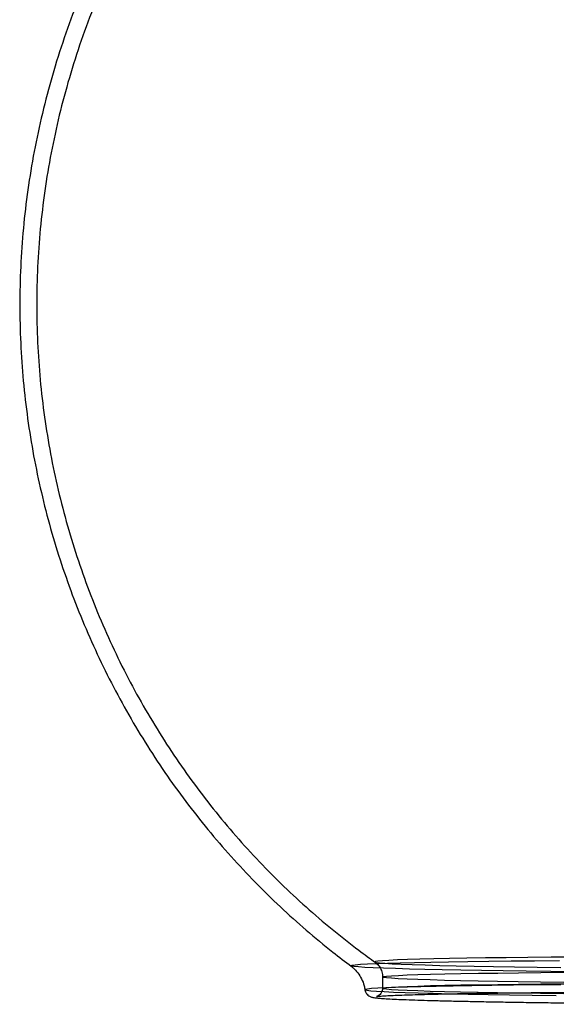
# Model space of a CAD drawing. Header units: millimetres. Extents: x 591 to 936, y 334 to 746.
# Tile 1 of 256: x 591 to 620, y 334 to 387. Entities that reach past the tile are written whole.
import ezdxf

# ---------------------------------------------------------------- set-up
doc = ezdxf.new("R2010")
doc.units = ezdxf.units.MM

msp = doc.modelspace()

# ---------------------------------------------------------------- linework, layer by layer
at = {"color": 7, "linetype": 'Continuous', "lineweight": 25}
msp.add_line((610.481, 335.46), (610.479, 334.845), dxfattribs=at)
at = {"color": 7, "linetype": 'Continuous', "lineweight": 25, "flags": 128}
for points in [[(620.895, 336.54), (619.577, 336.53), (618.325, 336.517), (617.146, 336.504), (616.043, 336.49), (615.023, 336.474), (614.088, 336.457), (613.244, 336.439), (612.493, 336.421), (611.838, 336.401), (611.283, 336.381), (610.83, 336.36), (610.48, 336.338), (610.235, 336.316), (610.097, 336.294), (610.065, 336.271), (610.14, 336.248), (610.321, 336.225), (610.608, 336.201), (611, 336.178), (611.494, 336.155), (612.09, 336.133), (612.784, 336.11), (613.573, 336.089), (614.454, 336.067), (615.424, 336.047), (616.478, 336.027), (617.612, 336.007), (618.821, 335.989), (620.1, 335.972)], [(620.939, 335.734), (619.558, 335.75), (618.241, 335.767), (616.991, 335.786), (615.815, 335.805), (614.716, 335.825), (613.7, 335.846), (612.77, 335.868), (611.929, 335.89), (611.182, 335.912), (610.531, 335.935), (609.978, 335.959), (609.527, 335.982), (609.178, 336.006), (608.933, 336.029), (608.793, 336.053), (608.758, 336.076), (608.83, 336.099), (609.006, 336.122), (609.287, 336.145), (609.672, 336.167), (610.159, 336.188), (610.746, 336.208), (611.431, 336.228), (612.211, 336.247), (613.083, 336.265), (614.044, 336.282), (615.089, 336.298), (616.215, 336.313), (617.417, 336.326), (618.691, 336.339), (620.031, 336.35)], [(620.272, 335.162), (619.006, 335.18), (617.81, 335.198), (616.69, 335.217), (615.65, 335.237), (614.696, 335.258), (613.831, 335.279), (613.059, 335.301), (612.383, 335.323), (611.806, 335.345), (611.331, 335.368), (610.96, 335.391), (610.693, 335.414), (610.534, 335.437), (610.481, 335.46), (610.535, 335.483), (610.696, 335.505), (610.964, 335.527), (611.337, 335.548), (611.814, 335.569), (612.392, 335.589), (613.069, 335.608), (613.842, 335.626), (614.709, 335.644), (615.664, 335.66), (616.704, 335.675), (617.826, 335.689), (619.022, 335.702), (620.29, 335.714)], [(620.102, 335.041), (618.794, 335.029), (617.554, 335.017), (616.388, 335.003), (615.3, 334.988), (614.296, 334.971), (613.379, 334.954), (612.552, 334.936), (611.821, 334.917), (611.187, 334.897), (610.652, 334.876), (610.22, 334.855), (609.892, 334.833), (609.67, 334.81), (609.553, 334.788), (609.544, 334.765), (609.641, 334.741), (609.844, 334.718), (610.153, 334.694), (610.567, 334.671), (611.083, 334.648), (611.699, 334.625), (612.413, 334.603), (613.223, 334.581), (614.123, 334.559), (615.112, 334.538), (616.185, 334.518), (617.337, 334.499), (618.564, 334.481), (619.861, 334.463)], [(620.271, 334.547), (619.004, 334.564), (617.808, 334.583), (616.688, 334.602), (615.649, 334.622), (614.695, 334.642), (613.83, 334.664), (613.058, 334.685), (612.382, 334.708), (611.805, 334.73), (611.33, 334.753), (610.958, 334.776), (610.692, 334.799), (610.532, 334.822), (610.479, 334.845), (610.534, 334.868), (610.695, 334.89), (610.963, 334.912), (611.336, 334.933), (611.812, 334.954), (612.39, 334.974), (613.068, 334.993), (613.841, 335.011), (614.707, 335.029), (615.663, 335.045), (616.703, 335.06), (617.824, 335.074), (619.021, 335.087), (620.289, 335.099)]]:
    msp.add_lwpolyline(points, dxfattribs=at)
at = {"color": 7, "linetype": 'Continuous', "lineweight": 25}
for points, knots in [([(623.575, 414.699), (623.271, 414.613), (622.381, 414.36), (620.911, 413.883), (619.17, 413.241), (617.438, 412.518), (615.723, 411.716), (614.034, 410.835), (612.377, 409.88), (610.757, 408.85), (609.178, 407.748), (607.645, 406.576), (606.161, 405.337), (604.731, 404.033), (603.357, 402.666), (602.042, 401.24), (600.79, 399.756), (599.602, 398.218), (598.482, 396.628), (597.432, 394.991), (596.417, 393.245), (595.45, 391.39), (594.546, 389.429), (593.742, 387.437), (593.039, 385.42), (592.435, 383.382), (591.932, 381.329), (591.529, 379.264), (591.224, 377.192), (591.018, 375.118), (590.91, 373.046), (590.897, 370.98), (590.98, 368.925), (591.157, 366.884), (591.425, 364.862), (591.785, 362.863), (592.232, 360.891), (592.767, 358.949), (593.385, 357.041), (594.086, 355.172), (594.866, 353.343), (595.722, 351.56), (596.652, 349.824), (597.653, 348.138), (598.722, 346.507), (599.855, 344.932), (601.048, 343.416), (602.299, 341.961), (603.602, 340.569), (604.956, 339.243), (606.355, 337.985), (607.641, 336.918), (608.471, 336.286), (608.806, 336.032)], [0, 0, 0, 0, 0.009539, 0.027936, 0.046632, 0.065538, 0.084594, 0.103762, 0.123015, 0.142332, 0.161702, 0.181113, 0.200558, 0.220031, 0.239527, 0.259043, 0.278576, 0.298124, 0.317684, 0.337256, 0.356836, 0.378639, 0.400374, 0.421982, 0.443469, 0.464842, 0.486106, 0.507266, 0.528327, 0.549293, 0.570164, 0.590945, 0.611637, 0.632241, 0.652759, 0.673189, 0.693534, 0.713793, 0.733965, 0.754049, 0.774045, 0.79395, 0.813762, 0.833479, 0.853098, 0.872615, 0.892027, 0.911328, 0.930512, 0.949574, 0.968506, 0.9873, 1, 1, 1, 1]), ([(624.244, 413.915), (623.738, 413.775), (622.65, 413.474), (620.996, 412.928), (619.276, 412.285), (617.565, 411.56), (615.873, 410.756), (614.207, 409.875), (612.574, 408.918), (610.978, 407.887), (609.424, 406.785), (607.917, 405.614), (606.46, 404.375), (605.057, 403.072), (603.71, 401.707), (602.423, 400.282), (601.2, 398.801), (600.042, 397.267), (598.952, 395.682), (597.932, 394.049), (596.949, 392.31), (596.017, 390.464), (595.15, 388.515), (594.383, 386.535), (593.716, 384.532), (593.15, 382.511), (592.684, 380.474), (592.317, 378.429), (592.049, 376.377), (591.88, 374.325), (591.807, 372.277), (591.83, 370.236), (591.948, 368.208), (592.16, 366.196), (592.462, 364.205), (592.854, 362.238), (593.334, 360.3), (593.9, 358.394), (594.548, 356.524), (595.278, 354.693), (596.085, 352.906), (596.967, 351.164), (597.922, 349.472), (598.946, 347.832), (600.035, 346.247), (601.187, 344.72), (602.398, 343.253), (603.663, 341.849), (604.979, 340.509), (606.343, 339.235), (607.749, 338.031), (609.009, 337.036), (609.808, 336.457), (610.111, 336.238)], [0, 0, 0, 0, 0.015967, 0.034304, 0.052938, 0.071778, 0.090768, 0.109868, 0.129051, 0.148299, 0.167599, 0.186939, 0.206313, 0.225715, 0.24514, 0.264585, 0.284047, 0.303522, 0.323011, 0.34251, 0.362019, 0.383718, 0.405347, 0.426849, 0.448229, 0.469495, 0.490651, 0.511704, 0.532657, 0.553513, 0.574274, 0.594944, 0.615524, 0.636015, 0.656418, 0.676733, 0.69696, 0.7171, 0.737151, 0.757113, 0.776983, 0.796761, 0.816443, 0.836027, 0.855509, 0.874887, 0.894154, 0.913306, 0.932337, 0.951239, 0.970005, 0.988625, 1, 1, 1, 1]), ([(608.775, 336.055), (608.817, 336.021), (608.947, 335.917), (609.154, 335.693), (609.359, 335.367), (609.483, 335.05), (609.521, 334.846), (609.535, 334.775)], [0, 0, 0, 0, 0.112835, 0.350546, 0.601413, 0.860283, 1, 1, 1, 1]), ([(610.08, 336.259), (610.101, 336.243), (610.173, 336.188), (610.305, 336.046), (610.432, 335.808), (610.478, 335.601), (610.48, 335.484), (610.481, 335.464)], [0, 0, 0, 0, 0.102515, 0.36402, 0.645616, 0.938898, 1, 1, 1, 1]), ([(609.536, 334.767), (609.544, 334.732), (609.567, 334.637), (609.649, 334.519), (609.744, 334.441), (609.823, 334.399), (609.892, 334.374), (609.968, 334.355), (610.081, 334.336), (610.27, 334.316), (610.578, 334.293), (610.975, 334.27), (611.469, 334.248), (612.049, 334.227), (612.714, 334.205), (613.463, 334.184), (614.294, 334.164), (615.203, 334.145), (616.188, 334.125), (617.244, 334.107), (618.369, 334.09), (619.557, 334.073), (620.805, 334.057), (622.107, 334.042), (623.46, 334.028), (624.857, 334.016), (626.294, 334.004), (627.647, 333.994), (628.528, 333.989), (628.909, 333.986)], [0, 0, 0, 0, 0.004135, 0.010949, 0.017679, 0.025368, 0.035569, 0.050975, 0.07786, 0.125352, 0.170833, 0.218942, 0.266133, 0.31299, 0.359698, 0.406329, 0.452916, 0.499475, 0.546017, 0.592547, 0.639068, 0.685584, 0.732094, 0.778601, 0.825106, 0.871609, 0.91811, 0.964609, 1, 1, 1, 1]), ([(610.479, 334.846), (610.476, 334.807), (610.469, 334.704), (610.396, 334.565), (610.301, 334.473), (610.227, 334.429), (610.177, 334.409), (610.152, 334.403), (610.159, 334.405), (610.22, 334.414), (610.36, 334.428), (610.6, 334.446), (610.945, 334.464), (611.392, 334.483), (611.933, 334.502), (612.564, 334.52), (613.283, 334.537), (614.086, 334.554), (614.97, 334.57), (615.93, 334.585), (616.964, 334.599), (618.068, 334.611), (619.237, 334.623), (620.467, 334.634), (621.753, 334.643), (623.09, 334.651), (624.474, 334.658), (625.9, 334.663), (627.361, 334.668), (628.853, 334.671), (630.37, 334.672), (631.906, 334.673), (633.456, 334.671), (635.013, 334.669), (636.573, 334.665), (638.128, 334.66), (639.674, 334.654), (641.204, 334.646), (642.713, 334.638), (644.195, 334.628), (645.645, 334.616), (647.057, 334.604), (648.426, 334.591), (649.747, 334.576), (651.015, 334.561), (652.224, 334.544), (653.372, 334.527), (654.452, 334.509), (655.462, 334.49), (656.398, 334.471), (657.255, 334.451), (658.03, 334.431), (658.721, 334.41), (659.325, 334.389), (659.838, 334.367), (660.259, 334.346), (660.583, 334.325), (660.79, 334.306), (660.886, 334.293), (660.907, 334.289), (660.888, 334.293), (660.838, 334.312), (660.759, 334.356), (660.656, 334.457), (660.587, 334.602), (660.581, 334.699), (660.579, 334.731)], [0, 0, 0, 0, 0.001838, 0.004796, 0.00752, 0.010463, 0.014116, 0.019211, 0.026709, 0.037658, 0.052331, 0.069603, 0.088088, 0.107049, 0.126203, 0.145444, 0.164728, 0.184038, 0.203362, 0.222696, 0.242036, 0.26138, 0.280728, 0.300077, 0.319429, 0.338782, 0.358135, 0.37749, 0.396845, 0.4162, 0.435556, 0.454912, 0.474269, 0.493625, 0.512982, 0.532338, 0.551695, 0.571051, 0.590407, 0.609763, 0.629118, 0.648474, 0.667828, 0.687182, 0.706535, 0.725887, 0.745237, 0.764585, 0.783931, 0.803273, 0.822609, 0.841939, 0.861256, 0.880556, 0.899825, 0.919036, 0.938128, 0.956931, 0.970878, 0.979097, 0.985097, 0.989248, 0.992429, 0.995444, 0.998529, 1, 1, 1, 1])]:
    msp.add_open_spline(points, degree=3, knots=knots, dxfattribs=at)

doc.saveas('drawing.dxf')
